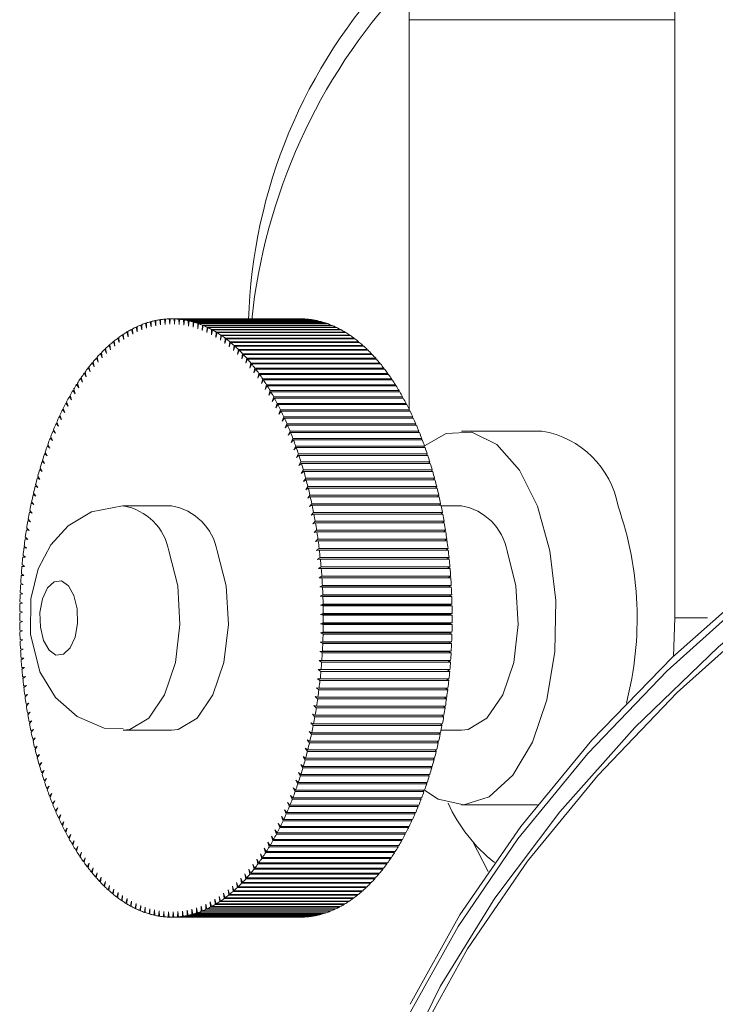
# Model space of a CAD drawing. Header units: millimetres. Extents: x -409 to 780, y -1099 to 54.
# Tile 18 of 35: x 257 to 276, y -991 to -965. Entities that reach past the tile are written whole.
import ezdxf

# ---------------------------------------------------------------- set-up
doc = ezdxf.new("R2010")
doc.units = ezdxf.units.MM

msp = doc.modelspace()

# ---------------------------------------------------------------- linework, layer by layer
at = {"color": 7, "linetype": 'Continuous', "lineweight": 15}
for p, q in [((267.502, -964.681), (274.608, -964.681)), ((267.502, -975.1), (267.502, -964.681)), ((274.608, -980.681), (274.608, -964.681)), ((260.202, -972.901), (260.23, -973.032)), ((260.202, -972.901), (260.225, -972.901)), ((260.23, -973.032), (260.224, -972.89)), ((260.326, -972.846), (260.353, -972.979)), ((260.326, -972.846), (260.349, -972.846)), ((260.353, -972.979), (260.349, -972.837)), ((260.452, -972.799), (260.476, -972.934)), ((260.452, -972.799), (260.475, -972.799)), ((260.476, -972.934), (260.475, -972.792)), ((260.578, -972.76), (260.6, -972.896)), ((260.578, -972.76), (260.601, -972.76)), ((260.6, -972.896), (260.601, -972.754)), ((260.704, -972.729), (260.724, -972.866)), ((260.704, -972.729), (260.727, -972.729)), ((260.724, -972.866), (260.727, -972.724)), ((260.831, -972.705), (260.849, -972.844)), ((260.831, -972.705), (260.854, -972.705)), ((260.849, -972.844), (260.854, -972.702)), ((260.959, -972.69), (260.974, -972.829)), ((260.959, -972.69), (260.982, -972.69)), ((260.974, -972.829), (260.982, -972.688)), ((261.086, -972.682), (261.099, -972.822)), ((261.086, -972.682), (261.109, -972.682)), ((261.099, -972.822), (261.109, -972.682)), ((264.556, -972.682), (261.109, -972.682)), ((261.214, -972.682), (261.225, -972.823)), ((261.214, -972.682), (264.66, -972.682)), ((261.225, -972.823), (261.237, -972.683)), ((264.683, -972.683), (261.237, -972.683)), ((261.341, -972.69), (261.35, -972.832)), ((261.341, -972.69), (264.788, -972.69)), ((261.35, -972.832), (261.364, -972.693)), ((264.811, -972.693), (261.364, -972.693)), ((261.468, -972.706), (261.475, -972.848)), ((261.468, -972.706), (264.915, -972.706)), ((261.475, -972.848), (261.492, -972.71)), ((264.938, -972.71), (261.492, -972.71)), ((261.595, -972.73), (261.6, -972.873)), ((261.595, -972.73), (265.042, -972.73)), ((261.6, -972.873), (261.619, -972.735)), ((265.065, -972.735), (261.619, -972.735)), ((261.722, -972.762), (261.724, -972.904)), ((261.722, -972.762), (265.168, -972.762)), ((261.724, -972.904), (261.745, -972.769)), ((265.191, -972.769), (261.745, -972.769)), ((261.848, -972.801), (261.848, -972.944)), ((261.848, -972.801), (265.294, -972.801)), ((261.848, -972.944), (261.871, -972.81)), ((265.317, -972.81), (261.871, -972.81)), ((261.973, -972.849), (261.971, -972.991)), ((261.971, -972.991), (261.996, -972.858)), ((261.973, -972.849), (265.42, -972.849)), ((265.442, -972.858), (261.996, -972.858)), ((262.098, -972.904), (262.093, -973.046)), ((262.093, -973.046), (262.12, -972.915)), ((262.098, -972.904), (265.544, -972.904)), ((265.567, -972.915), (262.12, -972.915)), ((264.66, -972.682), (264.66, -972.683)), ((264.788, -972.69), (264.788, -972.693)), ((264.915, -972.706), (264.915, -972.71)), ((265.042, -972.73), (265.042, -972.735)), ((265.168, -972.762), (265.168, -972.769)), ((265.294, -972.801), (265.294, -972.81)), ((265.42, -972.849), (265.419, -972.858)), ((265.544, -972.904), (265.544, -972.915)), ((259.714, -973.195), (259.751, -973.318)), ((259.714, -973.195), (259.738, -973.195)), ((259.751, -973.318), (259.736, -973.179)), ((259.834, -973.11), (259.869, -973.236)), ((259.834, -973.11), (259.858, -973.11)), ((259.869, -973.236), (259.856, -973.096)), ((259.956, -973.033), (259.988, -973.16)), ((259.956, -973.033), (259.979, -973.033)), ((259.988, -973.16), (259.978, -973.02)), ((260.078, -972.963), (260.109, -973.092)), ((260.078, -972.963), (260.101, -972.963)), ((260.109, -973.092), (260.101, -972.951)), ((262.221, -972.966), (262.214, -973.108)), ((262.214, -973.108), (262.244, -972.979)), ((262.221, -972.966), (265.668, -972.966)), ((265.69, -972.979), (262.244, -972.979)), ((262.344, -973.037), (262.334, -973.178)), ((262.334, -973.178), (262.366, -973.05)), ((262.344, -973.037), (265.79, -973.037)), ((265.812, -973.05), (262.366, -973.05)), ((262.465, -973.115), (262.453, -973.255)), ((262.453, -973.255), (262.487, -973.13)), ((262.465, -973.115), (265.911, -973.115)), ((265.933, -973.13), (262.487, -973.13)), ((265.668, -972.966), (265.667, -972.979)), ((265.79, -973.037), (265.789, -973.05)), ((265.911, -973.115), (265.91, -973.13)), ((259.479, -973.387), (259.519, -973.506)), ((259.479, -973.387), (259.502, -973.387)), ((259.519, -973.506), (259.5, -973.369)), ((259.596, -973.288), (259.634, -973.408)), ((259.596, -973.288), (259.619, -973.288)), ((259.634, -973.408), (259.617, -973.27)), ((262.585, -973.2), (262.571, -973.34)), ((262.571, -973.34), (262.607, -973.216)), ((262.585, -973.2), (266.031, -973.2)), ((266.053, -973.216), (262.607, -973.216)), ((262.703, -973.293), (262.687, -973.432)), ((262.687, -973.432), (262.725, -973.31)), ((262.703, -973.293), (266.15, -973.293)), ((266.171, -973.31), (262.725, -973.31)), ((262.821, -973.393), (262.802, -973.531)), ((262.802, -973.531), (262.842, -973.412)), ((262.821, -973.393), (266.267, -973.393)), ((266.288, -973.412), (262.842, -973.412)), ((266.031, -973.2), (266.03, -973.216)), ((266.15, -973.293), (266.148, -973.31)), ((266.267, -973.393), (266.264, -973.412)), ((259.183, -973.839), (259.158, -973.706)), ((259.249, -973.608), (259.294, -973.721)), ((259.249, -973.608), (259.274, -973.608)), ((259.294, -973.721), (259.27, -973.587)), ((259.363, -973.494), (259.405, -973.61)), ((259.363, -973.494), (259.387, -973.494)), ((259.405, -973.61), (259.384, -973.474)), ((262.936, -973.5), (262.915, -973.637)), ((262.915, -973.637), (262.957, -973.52)), ((262.936, -973.5), (266.382, -973.5)), ((266.403, -973.52), (262.957, -973.52)), ((263.05, -973.614), (263.027, -973.75)), ((263.027, -973.75), (263.07, -973.636)), ((263.05, -973.614), (266.496, -973.614)), ((266.517, -973.636), (263.07, -973.636)), ((266.382, -973.5), (266.379, -973.52)), ((266.496, -973.614), (266.492, -973.636)), ((258.969, -974.096), (258.939, -973.966)), ((259.028, -973.857), (259.075, -973.964)), ((259.028, -973.857), (259.053, -973.857)), ((259.075, -973.964), (259.048, -973.833)), ((259.138, -973.729), (259.183, -973.839)), ((259.138, -973.729), (259.162, -973.729)), ((263.161, -973.735), (263.137, -973.869)), ((263.137, -973.869), (263.181, -973.758)), ((263.161, -973.735), (266.608, -973.735)), ((266.628, -973.758), (263.181, -973.758)), ((263.271, -973.863), (263.244, -973.996)), ((263.244, -973.996), (263.291, -973.888)), ((263.271, -973.863), (266.717, -973.863)), ((266.737, -973.888), (263.291, -973.888)), ((266.608, -973.735), (266.603, -973.758)), ((266.717, -973.863), (266.713, -973.888)), ((258.814, -974.132), (258.865, -974.233)), ((258.814, -974.132), (258.84, -974.132)), ((258.865, -974.233), (258.833, -974.106)), ((258.92, -973.991), (258.969, -974.096)), ((258.92, -973.991), (258.945, -973.991)), ((263.379, -973.998), (263.35, -974.129)), ((263.35, -974.129), (263.398, -974.024)), ((263.379, -973.998), (266.825, -973.998)), ((266.845, -974.024), (263.398, -974.024)), ((263.484, -974.14), (263.453, -974.269)), ((263.453, -974.269), (263.503, -974.166)), ((263.484, -974.14), (266.931, -974.14)), ((266.95, -974.166), (263.503, -974.166)), ((266.825, -973.998), (266.819, -974.024)), ((266.931, -974.14), (266.924, -974.166)), ((258.61, -974.434), (258.664, -974.528)), ((258.61, -974.434), (258.637, -974.434)), ((258.664, -974.528), (258.629, -974.405)), ((258.711, -974.28), (258.764, -974.378)), ((258.711, -974.28), (258.737, -974.28)), ((258.764, -974.378), (258.73, -974.252)), ((263.587, -974.288), (263.554, -974.414)), ((263.554, -974.414), (263.606, -974.315)), ((263.587, -974.288), (267.034, -974.288)), ((267.052, -974.315), (263.606, -974.315)), ((263.688, -974.442), (263.653, -974.567)), ((263.653, -974.567), (263.706, -974.471)), ((263.688, -974.442), (267.134, -974.442)), ((267.153, -974.471), (263.706, -974.471)), ((267.034, -974.288), (267.026, -974.315)), ((267.134, -974.442), (267.126, -974.471)), ((258.416, -974.76), (258.473, -974.848)), ((258.416, -974.76), (258.444, -974.76)), ((258.473, -974.848), (258.433, -974.729)), ((258.512, -974.594), (258.568, -974.685)), ((258.512, -974.594), (258.539, -974.594)), ((258.568, -974.685), (258.53, -974.564)), ((263.786, -974.602), (263.749, -974.725)), ((263.749, -974.725), (263.804, -974.632)), ((263.786, -974.602), (267.233, -974.602)), ((267.25, -974.632), (263.804, -974.632)), ((263.882, -974.768), (263.843, -974.889)), ((263.882, -974.768), (267.328, -974.768)), ((267.233, -974.602), (267.224, -974.632)), ((267.328, -974.768), (267.318, -974.8)), ((258.323, -974.932), (258.382, -975.016)), ((258.323, -974.932), (258.351, -974.932)), ((258.382, -975.016), (258.34, -974.9)), ((263.843, -974.889), (263.899, -974.8)), ((267.345, -974.8), (263.899, -974.8)), ((263.975, -974.941), (263.934, -975.058)), ((263.934, -975.058), (263.991, -974.973)), ((263.975, -974.941), (267.421, -974.941)), ((267.438, -974.973), (263.991, -974.973)), ((267.421, -974.941), (267.41, -974.973)), ((258.145, -975.292), (258.206, -975.369)), ((258.145, -975.292), (258.175, -975.292)), ((258.206, -975.369), (258.161, -975.259)), ((258.233, -975.109), (258.293, -975.19)), ((258.233, -975.109), (258.262, -975.109)), ((258.293, -975.19), (258.249, -975.076)), ((264.065, -975.119), (264.022, -975.234)), ((264.022, -975.234), (264.081, -975.152)), ((264.065, -975.119), (267.511, -975.119)), ((267.527, -975.152), (264.081, -975.152)), ((264.152, -975.302), (264.108, -975.414)), ((264.152, -975.302), (267.599, -975.302)), ((267.511, -975.119), (267.499, -975.152)), ((267.502, -975.152), (267.502, -975.143)), ((267.599, -975.302), (267.585, -975.336)), ((258.061, -975.481), (258.123, -975.554)), ((258.061, -975.481), (258.091, -975.481)), ((258.123, -975.554), (258.076, -975.446)), ((264.108, -975.414), (264.168, -975.336)), ((267.614, -975.336), (264.168, -975.336)), ((264.236, -975.491), (264.19, -975.6)), ((264.19, -975.6), (264.251, -975.526)), ((264.236, -975.491), (267.683, -975.491)), ((267.698, -975.526), (264.251, -975.526)), ((267.683, -975.491), (267.668, -975.526)), ((257.98, -975.674), (258.043, -975.743)), ((257.98, -975.674), (258.011, -975.674)), ((258.043, -975.743), (257.994, -975.639)), ((264.318, -975.684), (264.27, -975.791)), ((264.27, -975.791), (264.332, -975.72)), ((264.318, -975.684), (267.764, -975.684)), ((267.779, -975.72), (264.332, -975.72)), ((267.764, -975.684), (267.748, -975.72)), ((271.055, -975.681), (268.901, -975.681)), ((257.826, -976.076), (257.892, -976.137)), ((257.826, -976.076), (257.859, -976.076)), ((257.892, -976.137), (257.84, -976.039)), ((257.901, -975.873), (257.966, -975.938)), ((257.901, -975.873), (257.934, -975.873)), ((257.966, -975.938), (257.915, -975.836)), ((264.396, -975.883), (264.346, -975.987)), ((264.346, -975.987), (264.41, -975.92)), ((264.396, -975.883), (267.842, -975.883)), ((267.856, -975.92), (264.41, -975.92)), ((264.471, -976.086), (264.419, -976.187)), ((264.471, -976.086), (267.917, -976.086)), ((267.842, -975.883), (267.824, -975.92)), ((267.917, -976.086), (267.898, -976.124)), ((257.754, -976.284), (257.821, -976.341)), ((257.754, -976.284), (257.789, -976.284)), ((257.821, -976.341), (257.767, -976.245)), ((264.419, -976.187), (264.484, -976.124)), ((267.93, -976.124), (264.484, -976.124)), ((264.542, -976.294), (264.489, -976.392)), ((264.489, -976.392), (264.555, -976.333)), ((264.542, -976.294), (267.989, -976.294)), ((268.001, -976.333), (264.555, -976.333)), ((267.989, -976.294), (267.968, -976.333)), ((257.686, -976.496), (257.753, -976.549)), ((257.686, -976.496), (257.722, -976.496)), ((257.753, -976.549), (257.698, -976.457)), ((264.61, -976.507), (264.556, -976.601)), ((264.556, -976.601), (264.623, -976.546)), ((264.61, -976.507), (268.057, -976.507)), ((268.069, -976.546), (264.623, -976.546)), ((268.057, -976.507), (268.034, -976.546)), ((257.621, -976.712), (257.689, -976.761)), ((257.621, -976.712), (257.658, -976.712)), ((257.689, -976.761), (257.633, -976.672)), ((264.675, -976.723), (264.619, -976.814)), ((264.619, -976.814), (264.687, -976.763)), ((264.675, -976.723), (268.122, -976.723)), ((268.133, -976.763), (264.687, -976.763)), ((268.122, -976.723), (268.097, -976.763)), ((257.571, -977.196), (257.512, -977.115)), ((257.559, -976.932), (257.628, -976.977)), ((257.559, -976.932), (257.598, -976.932)), ((257.628, -976.977), (257.57, -976.892)), ((264.737, -976.943), (264.679, -977.03)), ((264.679, -977.03), (264.748, -976.984)), ((264.737, -976.943), (268.183, -976.943)), ((268.194, -976.984), (264.748, -976.984)), ((268.183, -976.943), (268.156, -976.984)), ((257.447, -977.383), (257.517, -977.419)), ((257.447, -977.383), (257.489, -977.383)), ((257.517, -977.419), (257.457, -977.342)), ((257.501, -977.156), (257.571, -977.196)), ((257.501, -977.156), (257.542, -977.156)), ((264.795, -977.167), (264.736, -977.251)), ((264.736, -977.251), (264.805, -977.209)), ((264.849, -977.395), (264.789, -977.475)), ((264.795, -977.167), (268.241, -977.167)), ((268.251, -977.209), (264.805, -977.209)), ((264.849, -977.395), (268.295, -977.395)), ((268.241, -977.167), (268.212, -977.209)), ((268.295, -977.395), (268.264, -977.437)), ((257.396, -977.614), (257.467, -977.645)), ((257.396, -977.614), (257.441, -977.614)), ((257.467, -977.645), (257.405, -977.572)), ((264.789, -977.475), (264.858, -977.437)), ((264.899, -977.626), (264.838, -977.702)), ((264.838, -977.702), (264.908, -977.668)), ((268.305, -977.437), (264.858, -977.437)), ((264.899, -977.626), (268.346, -977.626)), ((268.355, -977.668), (264.908, -977.668)), ((268.346, -977.626), (268.312, -977.668)), ((257.349, -977.847), (257.42, -977.875)), ((257.349, -977.847), (257.396, -977.847)), ((257.42, -977.875), (257.358, -977.805)), ((261.147, -977.681), (259.854, -977.681)), ((264.946, -977.859), (264.884, -977.932)), ((264.884, -977.932), (264.954, -977.902)), ((264.946, -977.859), (268.393, -977.859)), ((268.401, -977.902), (264.954, -977.902)), ((268.393, -977.859), (268.355, -977.902)), ((268.901, -977.681), (268.357, -977.681)), ((257.306, -978.084), (257.377, -978.107)), ((257.306, -978.084), (257.355, -978.084)), ((257.377, -978.107), (257.314, -978.04)), ((264.989, -978.096), (264.926, -978.164)), ((264.926, -978.164), (264.997, -978.139)), ((264.989, -978.096), (268.436, -978.096)), ((268.443, -978.139), (264.997, -978.139)), ((268.436, -978.096), (268.395, -978.139)), ((257.266, -978.323), (257.338, -978.341)), ((257.266, -978.323), (257.319, -978.323)), ((257.338, -978.341), (257.273, -978.279)), ((265.029, -978.335), (264.964, -978.399)), ((264.964, -978.399), (265.035, -978.379)), ((265.029, -978.335), (268.475, -978.335)), ((268.482, -978.379), (265.035, -978.379)), ((268.475, -978.335), (268.431, -978.379)), ((257.231, -978.564), (257.303, -978.578)), ((257.231, -978.564), (257.287, -978.564)), ((257.303, -978.578), (257.237, -978.52)), ((265.064, -978.576), (264.999, -978.637)), ((264.999, -978.637), (265.07, -978.621)), ((265.064, -978.576), (268.511, -978.576)), ((268.517, -978.621), (265.07, -978.621)), ((268.511, -978.576), (268.462, -978.621)), ((257.199, -978.807), (257.271, -978.817)), ((257.199, -978.807), (257.26, -978.807)), ((257.271, -978.817), (257.204, -978.763)), ((265.096, -978.82), (265.029, -978.876)), ((265.029, -978.876), (265.101, -978.865)), ((265.096, -978.82), (268.542, -978.82)), ((268.548, -978.865), (265.101, -978.865)), ((268.542, -978.82), (268.489, -978.865)), ((257.171, -979.053), (257.243, -979.058)), ((257.171, -979.053), (257.237, -979.053)), ((257.243, -979.058), (257.176, -979.008)), ((265.123, -979.065), (265.056, -979.117)), ((265.056, -979.117), (265.128, -979.11)), ((265.123, -979.065), (268.57, -979.065)), ((268.575, -979.11), (265.128, -979.11)), ((268.57, -979.065), (268.512, -979.11)), ((257.199, -979.544), (257.13, -979.502)), ((257.147, -979.3), (257.219, -979.3)), ((257.147, -979.3), (257.219, -979.3)), ((257.219, -979.3), (257.151, -979.254)), ((265.147, -979.312), (265.079, -979.36)), ((265.079, -979.36), (265.151, -979.357)), ((265.147, -979.312), (268.594, -979.312)), ((268.598, -979.357), (265.151, -979.357)), ((268.594, -979.312), (268.529, -979.357)), ((257.183, -979.789), (257.114, -979.751)), ((257.127, -979.548), (257.199, -979.544)), ((265.167, -979.56), (265.098, -979.604)), ((265.098, -979.604), (265.17, -979.606)), ((268.545, -979.604), (265.098, -979.604)), ((265.167, -979.56), (268.614, -979.56)), ((268.617, -979.606), (265.17, -979.606)), ((268.614, -979.56), (268.545, -979.604)), ((268.545, -979.604), (268.617, -979.606)), ((257.099, -980.047), (257.171, -980.034)), ((257.171, -980.034), (257.101, -980.001)), ((257.111, -979.797), (257.183, -979.789)), ((265.183, -979.81), (265.113, -979.849)), ((265.113, -979.849), (265.185, -979.855)), ((268.56, -979.849), (265.113, -979.849)), ((265.183, -979.81), (268.629, -979.81)), ((268.632, -979.855), (265.185, -979.855)), ((268.629, -979.81), (268.56, -979.849)), ((268.56, -979.849), (268.632, -979.855)), ((257.091, -980.298), (257.162, -980.281)), ((257.162, -980.281), (257.092, -980.252)), ((265.195, -980.06), (265.125, -980.095)), ((265.125, -980.095), (265.197, -980.106)), ((268.571, -980.095), (265.125, -980.095)), ((265.195, -980.06), (268.641, -980.06)), ((268.643, -980.106), (265.197, -980.106)), ((268.641, -980.06), (268.571, -980.095)), ((268.571, -980.095), (268.643, -980.106)), ((257.158, -980.527), (257.087, -980.503)), ((257.087, -980.549), (257.158, -980.527)), ((265.203, -980.311), (265.132, -980.341)), ((265.132, -980.341), (265.204, -980.357)), ((268.579, -980.341), (265.132, -980.341)), ((265.207, -980.562), (265.136, -980.588)), ((265.203, -980.311), (268.649, -980.311)), ((268.65, -980.357), (265.204, -980.357)), ((265.207, -980.562), (268.653, -980.562)), ((268.649, -980.311), (268.579, -980.341)), ((268.579, -980.341), (268.65, -980.357)), ((268.653, -980.562), (268.582, -980.588)), ((257.158, -980.774), (257.086, -980.755)), ((257.086, -980.801), (257.158, -980.774)), ((265.207, -980.813), (265.135, -980.835)), ((265.136, -980.588), (265.207, -980.608)), ((268.582, -980.588), (265.136, -980.588)), ((268.653, -980.608), (265.207, -980.608)), ((265.207, -980.813), (268.653, -980.813)), ((268.582, -980.588), (268.653, -980.608)), ((268.653, -980.813), (268.582, -980.835)), ((274.57, -981.707), (274.608, -980.681)), ((257.161, -981.021), (257.089, -981.006)), ((257.09, -981.052), (257.161, -981.021)), ((265.202, -981.064), (265.131, -981.082)), ((265.131, -981.082), (265.201, -981.11)), ((268.577, -981.082), (265.131, -981.082)), ((265.135, -980.835), (265.206, -980.859)), ((268.582, -980.835), (265.135, -980.835)), ((265.202, -981.064), (268.649, -981.064)), ((268.653, -980.859), (265.206, -980.859)), ((268.649, -981.064), (268.577, -981.082)), ((268.577, -981.082), (268.648, -981.11)), ((268.582, -980.835), (268.653, -980.859)), ((257.168, -981.268), (257.097, -981.257)), ((257.098, -981.303), (257.168, -981.268)), ((265.194, -981.315), (265.122, -981.328)), ((265.122, -981.328), (265.192, -981.361)), ((268.569, -981.328), (265.122, -981.328)), ((265.194, -981.315), (268.641, -981.315)), ((268.648, -981.11), (265.201, -981.11)), ((268.641, -981.315), (268.569, -981.328)), ((268.569, -981.328), (268.639, -981.361)), ((257.18, -981.513), (257.108, -981.507)), ((257.11, -981.553), (257.18, -981.513)), ((265.182, -981.565), (265.11, -981.574)), ((265.11, -981.574), (265.18, -981.611)), ((268.556, -981.574), (265.11, -981.574)), ((268.626, -981.611), (265.18, -981.611)), ((265.182, -981.565), (268.629, -981.565)), ((268.639, -981.361), (265.192, -981.361)), ((268.629, -981.565), (268.556, -981.574)), ((268.556, -981.574), (268.626, -981.611)), ((257.195, -981.759), (257.123, -981.757)), ((257.126, -981.802), (257.195, -981.759)), ((265.166, -981.815), (265.094, -981.819)), ((265.094, -981.819), (265.163, -981.86)), ((268.54, -981.819), (265.094, -981.819)), ((268.609, -981.86), (265.163, -981.86)), ((265.166, -981.815), (268.613, -981.815)), ((268.613, -981.815), (268.54, -981.819)), ((268.54, -981.819), (268.609, -981.86)), ((257.214, -982.003), (257.142, -982.005)), ((257.21, -982.005), (257.142, -982.005)), ((257.146, -982.05), (257.214, -982.003)), ((265.146, -982.063), (265.074, -982.063)), ((265.074, -982.063), (265.142, -982.108)), ((268.588, -982.108), (265.142, -982.108)), ((265.146, -982.063), (268.593, -982.063)), ((268.521, -982.063), (268.588, -982.108)), ((257.237, -982.245), (257.165, -982.252)), ((257.228, -982.252), (257.165, -982.252)), ((257.17, -982.297), (257.237, -982.245)), ((265.122, -982.31), (265.05, -982.305)), ((265.05, -982.305), (265.117, -982.355)), ((268.564, -982.355), (265.117, -982.355)), ((265.122, -982.31), (268.569, -982.31)), ((268.503, -982.31), (268.564, -982.355)), ((257.264, -982.486), (257.192, -982.498)), ((257.25, -982.498), (257.192, -982.498)), ((257.197, -982.543), (257.264, -982.486)), ((265.094, -982.555), (265.022, -982.546)), ((265.022, -982.546), (265.089, -982.6)), ((268.535, -982.6), (265.089, -982.6)), ((265.094, -982.555), (268.541, -982.555)), ((268.48, -982.555), (268.535, -982.6)), ((257.295, -982.726), (257.223, -982.742)), ((257.277, -982.742), (257.223, -982.742)), ((257.229, -982.786), (257.295, -982.726)), ((265.062, -982.798), (264.99, -982.785)), ((264.99, -982.785), (265.056, -982.843)), ((268.503, -982.843), (265.056, -982.843)), ((265.062, -982.798), (268.509, -982.798)), ((268.453, -982.798), (268.503, -982.843)), ((257.329, -982.963), (257.258, -982.984)), ((257.309, -982.984), (257.258, -982.984)), ((257.265, -983.027), (257.329, -982.963)), ((257.367, -983.198), (257.296, -983.223)), ((257.304, -983.267), (257.367, -983.198)), ((265.027, -983.04), (264.955, -983.021)), ((264.955, -983.021), (265.02, -983.084)), ((268.466, -983.084), (265.02, -983.084)), ((265.027, -983.04), (268.473, -983.04)), ((268.42, -983.04), (268.466, -983.084)), ((257.344, -983.223), (257.296, -983.223)), ((257.409, -983.431), (257.339, -983.46)), ((257.384, -983.46), (257.339, -983.46)), ((257.347, -983.503), (257.409, -983.431)), ((264.987, -983.279), (264.916, -983.256)), ((264.916, -983.256), (264.98, -983.322)), ((268.426, -983.322), (264.98, -983.322)), ((264.987, -983.279), (268.434, -983.279)), ((268.384, -983.279), (268.426, -983.322)), ((257.455, -983.661), (257.385, -983.694)), ((257.428, -983.694), (257.385, -983.694)), ((257.394, -983.737), (257.455, -983.661)), ((259.854, -983.681), (261.147, -983.681)), ((264.897, -983.749), (264.826, -983.717)), ((264.826, -983.717), (264.888, -983.791)), ((264.944, -983.515), (264.873, -983.488)), ((264.873, -983.488), (264.936, -983.558)), ((268.382, -983.558), (264.936, -983.558)), ((264.944, -983.515), (268.39, -983.515)), ((268.344, -983.515), (268.382, -983.558)), ((268.357, -983.681), (268.901, -983.681)), ((257.504, -983.888), (257.435, -983.926)), ((257.476, -983.926), (257.435, -983.926)), ((257.444, -983.968), (257.504, -983.888)), ((264.846, -983.979), (264.776, -983.943)), ((264.776, -983.943), (264.836, -984.021)), ((264.846, -983.979), (268.293, -983.979)), ((268.334, -983.791), (264.888, -983.791)), ((264.897, -983.749), (268.343, -983.749)), ((268.25, -983.979), (268.283, -984.021)), ((268.299, -983.749), (268.334, -983.791)), ((257.557, -984.112), (257.488, -984.154)), ((257.528, -984.154), (257.488, -984.154)), ((257.499, -984.195), (257.557, -984.112)), ((264.792, -984.206), (264.722, -984.166)), ((264.722, -984.166), (264.781, -984.248)), ((268.228, -984.248), (264.781, -984.248)), ((264.792, -984.206), (268.238, -984.206)), ((268.283, -984.021), (264.836, -984.021)), ((268.198, -984.206), (268.228, -984.248)), ((257.614, -984.332), (257.546, -984.378)), ((257.583, -984.378), (257.546, -984.378)), ((257.556, -984.419), (257.614, -984.332)), ((264.734, -984.43), (264.665, -984.386)), ((264.665, -984.386), (264.723, -984.471)), ((268.169, -984.471), (264.723, -984.471)), ((264.734, -984.43), (268.18, -984.43)), ((268.142, -984.43), (268.169, -984.471)), ((257.674, -984.549), (257.606, -984.599)), ((257.643, -984.599), (257.606, -984.599)), ((257.618, -984.639), (257.674, -984.549)), ((257.737, -984.762), (257.671, -984.817)), ((257.683, -984.856), (257.737, -984.762)), ((264.672, -984.65), (264.604, -984.602)), ((264.604, -984.602), (264.66, -984.69)), ((268.107, -984.69), (264.66, -984.69)), ((264.672, -984.65), (268.119, -984.65)), ((268.082, -984.65), (268.107, -984.69)), ((257.705, -984.817), (257.671, -984.817)), ((257.804, -984.971), (257.738, -985.03)), ((257.772, -985.03), (257.738, -985.03)), ((257.751, -985.068), (257.804, -984.971)), ((264.539, -985.079), (264.472, -985.022)), ((264.472, -985.022), (264.526, -985.117)), ((264.607, -984.867), (264.54, -984.814)), ((264.54, -984.814), (264.595, -984.906)), ((268.041, -984.906), (264.595, -984.906)), ((264.607, -984.867), (268.054, -984.867)), ((268.018, -984.867), (268.041, -984.906)), ((257.874, -985.176), (257.809, -985.238)), ((257.842, -985.238), (257.809, -985.238)), ((257.823, -985.276), (257.874, -985.176)), ((264.467, -985.287), (264.402, -985.225)), ((264.402, -985.225), (264.453, -985.324)), ((264.467, -985.287), (267.913, -985.287)), ((267.972, -985.117), (264.526, -985.117)), ((264.539, -985.079), (267.985, -985.079)), ((267.88, -985.287), (267.9, -985.324)), ((267.951, -985.079), (267.972, -985.117)), ((257.947, -985.376), (257.884, -985.443)), ((257.915, -985.443), (257.884, -985.443)), ((257.897, -985.479), (257.947, -985.376)), ((258.024, -985.572), (257.961, -985.642)), ((257.976, -985.678), (258.024, -985.572)), ((264.392, -985.49), (264.327, -985.425)), ((264.327, -985.425), (264.378, -985.526)), ((267.824, -985.526), (264.378, -985.526)), ((264.392, -985.49), (267.838, -985.49)), ((267.9, -985.324), (264.453, -985.324)), ((267.806, -985.49), (267.824, -985.526)), ((257.992, -985.642), (257.961, -985.642)), ((258.103, -985.762), (258.042, -985.837)), ((258.072, -985.837), (258.042, -985.837)), ((258.057, -985.872), (258.103, -985.762)), ((264.232, -985.882), (264.17, -985.809)), ((264.17, -985.809), (264.217, -985.916)), ((264.314, -985.688), (264.25, -985.619)), ((264.25, -985.619), (264.299, -985.724)), ((267.745, -985.724), (264.299, -985.724)), ((264.314, -985.688), (267.76, -985.688)), ((267.729, -985.688), (267.745, -985.724)), ((268.901, -985.681), (270.933, -985.681)), ((258.186, -985.948), (258.125, -986.027)), ((258.155, -986.027), (258.125, -986.027)), ((258.141, -986.061), (258.186, -985.948)), ((264.148, -986.07), (264.087, -985.993)), ((264.087, -985.993), (264.132, -986.104)), ((264.148, -986.07), (267.594, -986.07)), ((267.663, -985.916), (264.217, -985.916)), ((264.232, -985.882), (267.679, -985.882)), ((267.565, -986.07), (267.578, -986.104)), ((267.648, -985.882), (267.663, -985.916)), ((258.271, -986.129), (258.212, -986.211)), ((258.241, -986.211), (258.212, -986.211)), ((258.228, -986.244), (258.271, -986.129)), ((258.359, -986.304), (258.302, -986.39)), ((258.318, -986.422), (258.359, -986.304)), ((263.97, -986.431), (263.912, -986.347)), ((263.912, -986.347), (263.953, -986.463)), ((264.06, -986.253), (264.001, -986.173)), ((264.001, -986.173), (264.044, -986.286)), ((267.49, -986.286), (264.044, -986.286)), ((264.06, -986.253), (267.507, -986.253)), ((267.578, -986.104), (264.132, -986.104)), ((267.478, -986.253), (267.49, -986.286)), ((258.33, -986.39), (258.302, -986.39)), ((258.45, -986.474), (258.394, -986.563)), ((258.421, -986.563), (258.394, -986.563)), ((258.411, -986.594), (258.45, -986.474)), ((263.877, -986.603), (263.82, -986.515)), ((263.82, -986.515), (263.86, -986.633)), ((263.877, -986.603), (267.323, -986.603)), ((267.4, -986.463), (263.953, -986.463)), ((263.97, -986.431), (267.416, -986.431)), ((267.296, -986.603), (267.306, -986.633)), ((267.388, -986.431), (267.4, -986.463)), ((258.544, -986.638), (258.489, -986.73)), ((258.516, -986.73), (258.489, -986.73)), ((258.507, -986.76), (258.544, -986.638)), ((258.64, -986.796), (258.587, -986.892)), ((258.605, -986.921), (258.64, -986.796)), ((263.683, -986.929), (263.629, -986.834)), ((263.629, -986.834), (263.665, -986.957)), ((263.781, -986.769), (263.726, -986.677)), ((263.726, -986.677), (263.763, -986.798)), ((267.21, -986.798), (263.763, -986.798)), ((263.781, -986.769), (267.228, -986.769)), ((267.306, -986.633), (263.86, -986.633)), ((267.201, -986.769), (267.21, -986.798)), ((269.185, -986.633), (269.619, -987.462)), ((258.613, -986.892), (258.587, -986.892)), ((258.739, -986.948), (258.687, -987.047)), ((258.713, -987.047), (258.687, -987.047)), ((258.706, -987.075), (258.739, -986.948)), ((258.84, -987.094), (258.79, -987.196)), ((258.809, -987.223), (258.84, -987.094)), ((263.479, -987.23), (263.428, -987.129)), ((263.428, -987.129), (263.46, -987.256)), ((263.582, -987.083), (263.529, -986.985)), ((263.529, -986.985), (263.563, -987.11)), ((267.01, -987.11), (263.563, -987.11)), ((263.582, -987.083), (267.028, -987.083)), ((267.111, -986.957), (263.665, -986.957)), ((263.683, -986.929), (267.129, -986.929)), ((267.002, -987.083), (267.01, -987.11)), ((267.103, -986.929), (267.111, -986.957)), ((258.815, -987.196), (258.79, -987.196)), ((258.943, -987.234), (258.895, -987.339)), ((258.92, -987.339), (258.895, -987.339)), ((258.915, -987.364), (258.943, -987.234)), ((259.049, -987.367), (259.002, -987.475)), ((259.022, -987.499), (259.049, -987.367)), ((263.265, -987.506), (263.218, -987.398)), ((263.218, -987.398), (263.246, -987.53)), ((263.373, -987.371), (263.324, -987.267)), ((263.324, -987.267), (263.354, -987.396)), ((266.8, -987.396), (263.354, -987.396)), ((263.373, -987.371), (266.82, -987.371)), ((266.906, -987.256), (263.46, -987.256)), ((263.479, -987.23), (266.925, -987.23)), ((266.794, -987.371), (266.8, -987.396)), ((266.9, -987.23), (266.906, -987.256)), ((259.027, -987.475), (259.002, -987.475)), ((259.157, -987.493), (259.112, -987.604)), ((259.136, -987.604), (259.112, -987.604)), ((259.132, -987.627), (259.157, -987.493)), ((259.266, -987.613), (259.223, -987.727)), ((259.244, -987.748), (259.266, -987.613)), ((263.044, -987.754), (263, -987.641)), ((263, -987.641), (263.023, -987.776)), ((263.156, -987.633), (263.11, -987.523)), ((263.11, -987.523), (263.135, -987.656)), ((266.582, -987.656), (263.135, -987.656)), ((263.156, -987.633), (266.602, -987.633)), ((266.692, -987.53), (263.246, -987.53)), ((263.265, -987.506), (266.712, -987.506)), ((266.577, -987.633), (266.582, -987.656)), ((266.687, -987.506), (266.692, -987.53)), ((259.247, -987.727), (259.223, -987.727)), ((259.378, -987.726), (259.336, -987.842)), ((259.36, -987.842), (259.336, -987.842)), ((259.357, -987.863), (259.378, -987.726)), ((259.491, -987.832), (259.451, -987.951)), ((259.473, -987.97), (259.491, -987.832)), ((259.606, -987.931), (259.568, -988.052)), ((259.59, -988.07), (259.606, -987.931)), ((262.815, -987.975), (262.774, -987.857)), ((262.774, -987.857), (262.793, -987.994)), ((262.93, -987.868), (262.888, -987.753)), ((262.888, -987.753), (262.909, -987.888)), ((266.356, -987.888), (262.909, -987.888)), ((262.93, -987.868), (266.377, -987.868)), ((266.47, -987.776), (263.023, -987.776)), ((263.044, -987.754), (266.49, -987.754)), ((266.352, -987.868), (266.356, -987.888)), ((266.466, -987.754), (266.47, -987.776)), ((259.475, -987.951), (259.451, -987.951)), ((259.592, -988.052), (259.568, -988.052)), ((259.722, -988.023), (259.686, -988.146)), ((259.71, -988.146), (259.686, -988.146)), ((259.708, -988.163), (259.722, -988.023)), ((259.84, -988.107), (259.806, -988.233)), ((259.828, -988.248), (259.84, -988.107)), ((259.959, -988.184), (259.927, -988.312)), ((259.95, -988.326), (259.959, -988.184)), ((262.337, -988.329), (262.305, -988.202)), ((262.305, -988.202), (262.315, -988.343)), ((262.459, -988.252), (262.424, -988.127)), ((262.424, -988.127), (262.437, -988.267)), ((262.579, -988.167), (262.542, -988.044)), ((262.542, -988.044), (262.557, -988.183)), ((266.003, -988.183), (262.557, -988.183)), ((262.579, -988.167), (266.025, -988.167)), ((262.697, -988.075), (262.659, -987.954)), ((262.659, -987.954), (262.676, -988.092)), ((266.122, -988.092), (262.676, -988.092)), ((262.697, -988.075), (266.144, -988.075)), ((266.24, -987.994), (262.793, -987.994)), ((262.815, -987.975), (266.261, -987.975)), ((266.002, -988.167), (266.003, -988.183)), ((266.12, -988.075), (266.122, -988.092)), ((266.237, -987.975), (266.24, -987.994)), ((259.829, -988.233), (259.806, -988.233)), ((259.95, -988.312), (259.927, -988.312)), ((260.079, -988.254), (260.05, -988.384)), ((260.073, -988.384), (260.05, -988.384)), ((260.072, -988.396), (260.079, -988.254)), ((260.2, -988.316), (260.173, -988.448)), ((260.196, -988.448), (260.173, -988.448)), ((260.196, -988.459), (260.2, -988.316)), ((260.322, -988.371), (260.297, -988.504)), ((260.32, -988.514), (260.322, -988.371)), ((260.445, -988.418), (260.422, -988.553)), ((260.445, -988.561), (260.445, -988.418)), ((260.569, -988.458), (260.548, -988.594)), ((260.571, -988.601), (260.569, -988.458)), ((261.693, -988.467), (261.692, -988.609)), ((261.716, -988.602), (261.693, -988.467)), ((261.842, -988.563), (261.817, -988.429)), ((261.817, -988.429), (261.819, -988.571)), ((261.967, -988.516), (261.94, -988.384)), ((261.94, -988.384), (261.944, -988.525)), ((262.091, -988.462), (262.063, -988.331)), ((262.063, -988.331), (262.069, -988.472)), ((262.091, -988.462), (265.538, -988.462)), ((262.215, -988.399), (262.184, -988.27)), ((262.184, -988.27), (262.192, -988.411)), ((265.639, -988.411), (262.192, -988.411)), ((262.215, -988.399), (265.661, -988.399)), ((265.762, -988.343), (262.315, -988.343)), ((262.337, -988.329), (265.784, -988.329)), ((265.883, -988.267), (262.437, -988.267)), ((262.459, -988.252), (265.905, -988.252)), ((265.515, -988.462), (265.515, -988.472)), ((265.638, -988.399), (265.639, -988.411)), ((265.761, -988.329), (265.762, -988.343)), ((265.882, -988.252), (265.883, -988.267)), ((260.32, -988.504), (260.297, -988.504)), ((260.445, -988.553), (260.422, -988.553)), ((260.571, -988.594), (260.548, -988.594)), ((260.693, -988.49), (260.675, -988.627)), ((260.698, -988.627), (260.675, -988.627)), ((260.698, -988.632), (260.693, -988.49)), ((260.818, -988.514), (260.802, -988.652)), ((260.825, -988.652), (260.802, -988.652)), ((260.825, -988.656), (260.818, -988.514)), ((260.943, -988.531), (260.929, -988.67)), ((260.952, -988.67), (260.929, -988.67)), ((260.952, -988.672), (260.943, -988.531)), ((261.068, -988.539), (261.056, -988.679)), ((261.079, -988.679), (261.056, -988.679)), ((261.08, -988.68), (261.068, -988.539)), ((261.194, -988.54), (261.184, -988.681)), ((264.63, -988.681), (261.184, -988.681)), ((261.207, -988.68), (261.194, -988.54)), ((261.207, -988.68), (264.654, -988.68)), ((261.319, -988.533), (261.311, -988.675)), ((264.758, -988.675), (261.311, -988.675)), ((261.335, -988.673), (261.319, -988.533)), ((261.335, -988.673), (264.781, -988.673)), ((261.444, -988.519), (261.439, -988.661)), ((264.885, -988.661), (261.439, -988.661)), ((261.462, -988.657), (261.444, -988.519)), ((261.462, -988.657), (264.908, -988.657)), ((261.569, -988.497), (261.566, -988.638)), ((265.012, -988.638), (261.566, -988.638)), ((261.589, -988.634), (261.569, -988.497)), ((261.589, -988.634), (265.035, -988.634)), ((265.139, -988.609), (261.692, -988.609)), ((261.716, -988.602), (265.162, -988.602)), ((265.265, -988.571), (261.819, -988.571)), ((261.842, -988.563), (265.288, -988.563)), ((265.39, -988.525), (261.944, -988.525)), ((261.967, -988.516), (265.413, -988.516)), ((265.515, -988.472), (262.069, -988.472)), ((264.63, -988.68), (264.63, -988.681)), ((264.758, -988.673), (264.758, -988.675)), ((264.885, -988.657), (264.885, -988.661)), ((265.012, -988.634), (265.012, -988.638)), ((265.139, -988.602), (265.139, -988.609)), ((265.265, -988.563), (265.265, -988.571)), ((265.39, -988.516), (265.39, -988.525))]:
    msp.add_line(p, q, dxfattribs=at)
at = {"color": 8, "linetype": 'Continuous', "lineweight": 15}
msp.add_line((274.608, -980.681), (275.485, -980.681), dxfattribs=at)
at = {"color": 7, "linetype": 'Continuous', "lineweight": 15, "flags": 128}
for points in [[(267.529, -991.012), (268.86, -988.622), (270.487, -986.259), (272.39, -983.953), (274.547, -981.729), (276.933, -979.613), (279.519, -977.632), (282.276, -975.807), (285.171, -974.161), (288.17, -972.712), (291.239, -971.478), (294.34, -970.473), (297.438, -969.708), (300.496, -969.194), (303.479, -968.935), (306.351, -968.935), (309.08, -969.194), (311.632, -969.708), (313.978, -970.473), (315.491, -971.156)], [(317.157, -972.09), (315.733, -971.276), (313.567, -970.355), (311.181, -969.671), (308.603, -969.232), (305.862, -969.042), (302.989, -969.106), (300.016, -969.42), (296.978, -969.982), (293.908, -970.786), (290.841, -971.823), (287.813, -973.08), (284.857, -974.543), (282.007, -976.196), (279.295, -978.02), (276.752, -979.995), (274.407, -982.098), (272.286, -984.305), (270.413, -986.591), (268.81, -988.93), (267.495, -991.297)], [(265.711, -998.01), (265.776, -997.576), (266.315, -995.26), (267.171, -992.904), (268.337, -990.534), (269.798, -988.178), (271.538, -985.862), (273.538, -983.612), (275.774, -981.454), (278.222, -979.413), (280.853, -977.51), (283.638, -975.769), (286.545, -974.209), (289.541, -972.847), (292.593, -971.698), (295.666, -970.777), (298.724, -970.093), (301.734, -969.654), (304.661, -969.465), (307.472, -969.528), (310.136, -969.842), (312.621, -970.405), (314.9, -971.209), (315.196, -971.338)], [(314.522, -971.129), (313.926, -970.908), (311.535, -970.222), (308.951, -969.782), (306.204, -969.593), (303.324, -969.656), (300.345, -969.971), (297.299, -970.535), (294.222, -971.341), (291.149, -972.379), (288.113, -973.639), (285.15, -975.106), (282.294, -976.763), (279.576, -978.591), (277.027, -980.571), (274.676, -982.678), (272.55, -984.89), (270.673, -987.182), (269.067, -989.527), (267.749, -991.898)], [(270.936, -977.695), (270.452, -976.724), (269.852, -976.046), (269.182, -975.712), (268.492, -975.747), (267.913, -976.076)], [(259.866, -977.687), (259.834, -977.681), (259.011, -977.844), (258.384, -978.217), (257.916, -978.727), (257.58, -979.367), (257.38, -980.171), (257.371, -981.116), (257.629, -982.117), (258.047, -982.808), (258.621, -983.318), (259.347, -983.624), (259.851, -983.648)], [(267.913, -985.287), (268.279, -985.529), (268.966, -985.68), (269.648, -985.46), (270.275, -984.886), (270.799, -984), (271.183, -982.868), (271.398, -981.573), (271.428, -980.213), (271.27, -978.887), (270.936, -977.695)], [(261.147, -983.681), (261.324, -983.661), (261.83, -983.362), (262.254, -982.74), (262.545, -981.869), (262.667, -980.855), (262.605, -979.82), (262.368, -978.889)], [(268.901, -983.681), (269.078, -983.661), (269.585, -983.362), (270.009, -982.74), (270.299, -981.869), (270.421, -980.855), (270.36, -979.82), (270.122, -978.889)], [(258.538, -980.084), (258.391, -979.822), (258.204, -979.692), (258.007, -979.712), (257.828, -979.879), (257.695, -980.169), (257.629, -980.537), (257.639, -980.926), (257.724, -981.279), (257.871, -981.54), (258.057, -981.671), (258.255, -981.651), (258.434, -981.483), (258.567, -981.194), (258.633, -980.826), (258.623, -980.436), (258.538, -980.084)]]:
    msp.add_lwpolyline(points, dxfattribs=at)
at = {"color": 8, "linetype": 'Continuous', "lineweight": 15, "flags": 128}
msp.add_lwpolyline([(261.075, -978.889), (261.313, -979.82), (261.374, -980.855), (261.252, -981.869), (260.962, -982.74), (260.538, -983.362), (260.031, -983.661), (259.853, -983.681)], dxfattribs=at)
at = {"color": 7, "linetype": 'Continuous', "lineweight": 15}
for centre, radius, start, end in [((265.629, -964.552), 1.877, 356.0651, 85.4318), ((272.735, -964.552), 1.877, 356.0651, 85.4318), ((277.412, -973.16), 14.213, 136.6665, 178.1674), ((261.319, -975.27), 2.619, 115.2451, 117.7157), ((261.262, -975.148), 2.485, 112.1236, 114.6825), ((261.219, -975.041), 2.369, 108.9003, 111.5416), ((261.188, -974.949), 2.273, 105.585, 108.3006), ((261.168, -974.874), 2.195, 102.1898, 104.9695), ((261.155, -974.815), 2.135, 98.7297, 101.5612), ((261.149, -974.774), 2.093, 95.2215, 98.0909), ((261.147, -974.749), 2.068, 91.684, 94.5758), ((261.147, -974.743), 2.061, 88.1368, 91.035), ((261.146, -974.754), 2.072, 84.6003, 87.4883), ((261.143, -974.782), 2.101, 81.094, 83.9559), ((261.136, -974.827), 2.147, 77.6367, 80.4573), ((261.122, -974.89), 2.211, 74.2452, 77.0109), ((261.099, -974.969), 2.294, 70.9341, 73.6332), ((261.065, -975.065), 2.395, 67.7156, 70.3383), ((261.019, -975.175), 2.514, 64.5993, 67.1381), ((260.959, -975.3), 2.653, 61.592, 64.0413), ((264.593, -974.743), 2.061, 88.1368, 91.035), ((264.593, -974.754), 2.072, 84.6003, 87.4883), ((264.59, -974.782), 2.101, 81.094, 83.9559), ((264.582, -974.827), 2.147, 77.6367, 80.4573), ((264.568, -974.89), 2.211, 74.2452, 77.0109), ((264.545, -974.969), 2.294, 70.9341, 73.6332), ((264.512, -975.065), 2.395, 67.7156, 70.3383), ((264.466, -975.175), 2.514, 64.5993, 67.1381), ((264.405, -975.3), 2.653, 61.592, 64.0413), ((261.714, -975.887), 3.353, 126.6095, 128.7048), ((261.587, -975.715), 3.14, 123.9415, 126.1308), ((261.48, -975.554), 2.946, 121.1576, 123.4416), ((261.391, -975.406), 2.773, 118.258, 120.6363), ((260.883, -975.439), 2.812, 58.6982, 61.0546), ((260.79, -975.591), 2.99, 55.92, 58.1819), ((260.678, -975.754), 3.188, 53.2579, 55.4251), ((264.329, -975.439), 2.812, 58.6982, 61.0546), ((264.236, -975.591), 2.99, 55.92, 58.1819), ((264.124, -975.754), 3.188, 53.2579, 55.4251), ((262.029, -976.259), 3.841, 131.6034, 133.5175), ((261.861, -976.069), 3.587, 129.1626, 131.166), ((260.547, -975.929), 3.406, 50.7104, 52.7841), ((260.395, -976.113), 3.644, 48.2752, 50.2574), ((260.222, -976.305), 3.903, 45.9487, 47.8424), ((263.993, -975.929), 3.406, 50.7104, 52.7841), ((263.841, -976.113), 3.644, 48.2752, 50.2574), ((263.669, -976.305), 3.903, 45.9487, 47.8424), ((262.429, -976.661), 4.408, 136.1627, 137.9089), ((262.218, -976.457), 4.114, 133.9354, 135.7636), ((260.028, -976.504), 4.181, 43.7265, 45.5353), ((259.812, -976.709), 4.479, 41.6041, 43.3317), ((263.475, -976.504), 4.181, 43.7265, 45.5353), ((263.259, -976.709), 4.479, 41.6041, 43.3317), ((262.915, -977.082), 5.051, 140.3225, 141.917), ((262.661, -976.87), 4.72, 138.29, 139.9583), ((259.575, -976.919), 4.796, 39.5764, 41.227), ((259.315, -977.132), 5.131, 37.6381, 39.216), ((263.021, -976.919), 4.796, 39.5764, 41.227), ((262.762, -977.132), 5.131, 37.6381, 39.216), ((263.487, -977.512), 5.766, 144.1234, 145.5832), ((263.191, -977.296), 5.4, 142.2652, 143.7902), ((259.035, -977.346), 5.484, 35.784, 37.2935), ((258.735, -977.562), 5.854, 34.0091, 35.4543), ((262.482, -977.346), 5.484, 35.784, 37.2935), ((262.181, -977.562), 5.854, 34.0091, 35.4543), ((264.136, -977.94), 6.545, 147.6068, 148.9484), ((263.802, -977.727), 6.148, 145.9022, 147.301), ((258.415, -977.777), 6.239, 32.3082, 33.6933), ((258.076, -977.989), 6.639, 30.6765, 32.0053), ((261.861, -977.777), 6.239, 32.3082, 33.6933), ((261.523, -977.989), 6.639, 30.6765, 32.0053), ((264.856, -978.357), 7.376, 150.8124, 152.0512), ((264.488, -978.15), 6.954, 149.2419, 150.5303), ((257.721, -978.199), 7.052, 29.1092, 30.3857), ((261.167, -978.199), 7.052, 29.1092, 30.3857), ((265.238, -978.559), 7.808, 152.3225, 153.5152), ((257.349, -978.405), 7.476, 27.602, 28.8297), ((256.964, -978.605), 7.91, 26.1506, 27.333), ((260.796, -978.405), 7.476, 27.602, 28.8297), ((260.411, -978.605), 7.91, 26.1506, 27.333), ((266.037, -978.942), 8.695, 155.1788, 156.289), ((265.632, -978.754), 8.248, 153.7767, 154.9266), ((256.568, -978.799), 8.352, 24.751, 25.8914), ((260.014, -978.799), 8.352, 24.751, 25.8914), ((266.45, -979.123), 9.145, 156.5327, 157.6061), ((256.161, -978.985), 8.8, 23.3995, 24.5008), ((255.746, -979.164), 9.251, 22.0925, 23.1577), ((259.607, -978.985), 8.8, 23.3995, 24.5008), ((259.192, -979.164), 9.251, 22.0925, 23.1577), ((266.869, -979.295), 9.599, 157.8419, 158.8812), ((255.325, -979.333), 9.704, 20.8267, 21.8585), ((258.772, -979.333), 9.704, 20.8267, 21.8585), ((270.645, -978.131), 2.484, 10.1166, 80.5051), ((267.717, -979.61), 10.503, 160.3393, 161.3181), ((267.292, -979.457), 10.052, 159.1097, 160.1176), ((254.902, -979.494), 10.157, 19.599, 20.5998), ((258.348, -979.494), 10.157, 19.599, 20.5998), ((268.14, -979.752), 10.949, 161.5337, 162.4857), ((254.478, -979.644), 10.607, 18.4064, 19.3787), ((254.055, -979.783), 11.052, 17.2462, 18.1922), ((257.924, -979.644), 10.607, 18.4064, 19.3787), ((257.501, -979.783), 11.052, 17.2462, 18.1922), ((268.559, -979.883), 11.389, 162.6955, 163.6228), ((253.637, -979.912), 11.49, 16.1157, 17.0376), ((257.083, -979.912), 11.49, 16.1157, 17.0376), ((268.972, -980.004), 11.819, 163.8273, 164.732), ((253.226, -980.031), 11.918, 15.0127, 15.9124), ((256.672, -980.031), 11.918, 15.0127, 15.9124), ((269.376, -980.114), 12.238, 164.9317, 165.8157), ((252.824, -980.138), 12.333, 13.9347, 14.8141), ((256.271, -980.138), 12.333, 13.9347, 14.8141), ((270.148, -980.3), 13.031, 167.0671, 167.9148), ((269.769, -980.212), 12.642, 166.0109, 166.8759), ((252.434, -980.234), 12.735, 12.8797, 13.7404), ((255.881, -980.234), 12.735, 12.8797, 13.7404), ((270.51, -980.377), 13.401, 168.1023, 168.9343), ((252.059, -980.319), 13.119, 11.8455, 12.6893), ((251.701, -980.393), 13.485, 10.8302, 11.6587), ((255.506, -980.319), 13.119, 11.8455, 12.6893), ((255.148, -980.393), 13.485, 10.8302, 11.6587), ((270.853, -980.443), 13.751, 169.1185, 169.9364), ((260.89, -979.162), 1.503, 10.4462, 80.1755), ((251.363, -980.457), 13.83, 9.832, 10.6467), ((254.809, -980.457), 13.83, 9.832, 10.6467), ((268.645, -979.162), 1.503, 10.4462, 80.1755), ((264.539, -980.695), 9.062, 345.5553, 19.3356), ((271.175, -980.5), 14.078, 170.1176, 170.9227), ((251.046, -980.512), 14.151, 8.8491, 9.6514), ((254.492, -980.512), 14.151, 8.8491, 9.6514), ((271.474, -980.547), 14.381, 171.1012, 171.895), ((250.753, -980.557), 14.448, 7.8798, 8.6711), ((254.199, -980.557), 14.448, 7.8798, 8.6711), ((271.748, -980.586), 14.657, 172.0711, 172.8549), ((250.485, -980.594), 14.718, 6.9225, 7.7041), ((253.932, -980.594), 14.718, 6.9225, 7.7041), ((271.995, -980.617), 14.906, 173.029, 173.804), ((250.245, -980.623), 14.96, 5.9758, 6.7489), ((253.691, -980.623), 14.96, 5.9758, 6.7489), ((272.212, -980.64), 15.125, 173.9762, 174.7438), ((250.034, -980.644), 15.172, 5.038, 5.8039), ((253.481, -980.644), 15.172, 5.038, 5.8039), ((272.4, -980.657), 15.313, 174.9145, 175.6757), ((249.854, -980.66), 15.353, 4.1077, 4.8676), ((253.3, -980.66), 15.353, 4.1077, 4.8676), ((272.556, -980.669), 15.47, 175.8451, 176.6012), ((249.705, -980.671), 15.502, 3.1834, 3.9385), ((253.152, -980.671), 15.502, 3.1834, 3.9385), ((272.679, -980.676), 15.593, 176.7696, 177.5217), ((249.59, -980.677), 15.617, 2.2639, 3.0152), ((253.036, -980.677), 15.617, 2.2639, 3.0152), ((272.825, -980.681), 15.739, 178.6057, 179.3531), ((272.769, -980.68), 15.683, 177.6893, 178.4385), ((249.508, -980.68), 15.699, 1.3477, 2.0964), ((252.954, -980.68), 15.699, 1.3477, 2.0964), ((272.846, -980.681), 15.76, 179.5199, 180.2667), ((249.46, -980.681), 15.747, 0.4335, 1.1807), ((252.906, -980.681), 15.747, 0.4335, 1.1807), ((272.833, -980.681), 15.747, 180.4335, 181.1807), ((249.447, -980.681), 15.76, 359.5199, 0.2667), ((252.893, -980.681), 15.76, 359.5199, 0.2667), ((272.785, -980.682), 15.699, 181.3477, 182.0964), ((249.468, -980.681), 15.739, 358.6057, 359.3531), ((252.914, -980.681), 15.739, 358.6057, 359.3531), ((272.703, -980.686), 15.617, 182.2639, 183.0152), ((249.524, -980.683), 15.683, 357.6893, 358.4385), ((252.97, -980.683), 15.683, 357.6893, 358.4385), ((272.588, -980.692), 15.502, 183.1834, 183.9385), ((249.737, -980.694), 15.47, 355.8451, 356.6012), ((249.614, -980.687), 15.593, 356.7696, 357.5217), ((253.184, -980.694), 15.47, 355.8451, 356.6012), ((253.06, -980.687), 15.593, 356.7696, 357.5217), ((272.439, -980.702), 15.353, 184.1077, 184.8676), ((249.893, -980.706), 15.313, 354.9145, 355.6757), ((253.34, -980.706), 15.313, 354.9145, 355.6757), ((272.259, -980.718), 15.172, 185.038, 185.8039), ((250.081, -980.723), 15.125, 353.9762, 354.7438), ((253.527, -980.723), 15.125, 353.9762, 354.7438), ((272.048, -980.74), 14.96, 185.9758, 186.7489), ((250.299, -980.746), 14.906, 353.029, 353.804), ((253.745, -980.746), 14.906, 353.029, 353.804), ((271.808, -980.769), 14.718, 186.9225, 187.7041), ((250.545, -980.777), 14.657, 352.0711, 352.8549), ((253.992, -980.777), 14.657, 352.0711, 352.8549), ((271.541, -980.805), 14.448, 187.8798, 188.6711), ((250.819, -980.815), 14.381, 351.1012, 351.895), ((254.265, -980.815), 14.381, 351.1012, 351.895), ((271.247, -980.851), 14.151, 188.8491, 189.6514), ((251.118, -980.862), 14.078, 350.1176, 350.9227), ((254.564, -980.862), 14.078, 350.1176, 350.9227), ((270.93, -980.905), 13.83, 189.832, 190.6467), ((251.44, -980.919), 13.751, 349.1185, 349.9364), ((254.887, -980.919), 13.751, 349.1185, 349.9364), ((270.592, -980.969), 13.485, 190.8302, 191.6587), ((251.783, -980.986), 13.401, 348.1023, 348.9343), ((255.23, -980.986), 13.401, 348.1023, 348.9343), ((270.234, -981.044), 13.119, 191.8455, 192.6893), ((269.859, -981.129), 12.735, 192.8797, 193.7404), ((252.146, -981.063), 13.031, 347.0671, 347.9148), ((255.592, -981.063), 13.031, 347.0671, 347.9148), ((269.469, -981.225), 12.333, 193.9347, 194.8141), ((252.917, -981.249), 12.238, 344.9317, 345.8157), ((252.524, -981.15), 12.642, 346.0109, 346.8759), ((256.363, -981.249), 12.238, 344.9317, 345.8157), ((255.971, -981.15), 12.642, 346.0109, 346.8759), ((269.067, -981.332), 11.918, 195.0127, 195.9124), ((253.321, -981.359), 11.819, 343.8273, 344.732), ((256.767, -981.359), 11.819, 343.8273, 344.732), ((268.656, -981.45), 11.49, 196.1157, 197.0376), ((253.734, -981.479), 11.389, 342.6955, 343.6228), ((257.18, -981.479), 11.389, 342.6955, 343.6228), ((268.238, -981.579), 11.052, 197.2462, 198.1922), ((254.153, -981.611), 10.949, 341.5337, 342.4857), ((257.6, -981.611), 10.949, 341.5337, 342.4857), ((267.816, -981.719), 10.607, 198.4064, 199.3787), ((267.391, -981.869), 10.157, 199.599, 200.5998), ((254.577, -981.753), 10.503, 340.3393, 341.3181), ((258.023, -981.753), 10.503, 340.3393, 341.3181), ((266.968, -982.029), 9.704, 200.8267, 201.8585), ((255.424, -982.068), 9.599, 337.8419, 338.8812), ((255.001, -981.905), 10.052, 339.1097, 340.1176), ((258.87, -982.068), 9.599, 337.8419, 338.8812), ((258.447, -981.905), 10.052, 339.1097, 340.1176), ((266.547, -982.199), 9.251, 202.0925, 203.1577), ((255.843, -982.24), 9.145, 336.5327, 337.6061), ((259.29, -982.24), 9.145, 336.5327, 337.6061), ((272.438, -983.863), 4.278, 204.4165, 231.7019), ((266.133, -982.377), 8.8, 203.3995, 204.5008), ((265.726, -982.564), 8.352, 204.751, 205.8914), ((256.256, -982.42), 8.695, 335.1788, 336.289), ((259.703, -982.42), 8.695, 335.1788, 336.289), ((265.329, -982.758), 7.91, 206.1506, 207.333), ((257.056, -982.804), 7.808, 332.3225, 333.5152), ((256.661, -982.609), 8.248, 333.7767, 334.9266), ((260.502, -982.804), 7.808, 332.3225, 333.5152), ((260.108, -982.609), 8.248, 333.7767, 334.9266), ((264.944, -982.958), 7.476, 207.602, 208.8297), ((264.573, -983.163), 7.052, 209.1092, 210.3857), ((257.437, -983.005), 7.376, 330.8124, 332.0512), ((260.884, -983.005), 7.376, 330.8124, 332.0512), ((264.217, -983.373), 6.639, 210.6765, 212.0053), ((258.157, -983.423), 6.545, 327.6068, 328.9484), ((257.805, -983.212), 6.954, 329.2419, 330.5303), ((261.603, -983.423), 6.545, 327.6068, 328.9484), ((261.251, -983.212), 6.954, 329.2419, 330.5303), ((263.879, -983.586), 6.239, 212.3082, 213.6933), ((263.559, -983.801), 5.854, 214.0091, 215.4543), ((258.807, -983.851), 5.766, 324.1234, 325.5832), ((258.491, -983.636), 6.148, 325.9022, 327.301), ((262.253, -983.851), 5.766, 324.1234, 325.5832), ((261.937, -983.636), 6.148, 325.9022, 327.301), ((263.258, -984.016), 5.484, 215.784, 217.2935), ((262.978, -984.231), 5.131, 217.6381, 219.216), ((259.378, -984.281), 5.051, 320.3225, 321.917), ((259.102, -984.066), 5.4, 322.2652, 323.7902), ((262.824, -984.281), 5.051, 320.3225, 321.917), ((262.549, -984.066), 5.4, 322.2652, 323.7902), ((262.719, -984.444), 4.796, 219.5764, 221.227), ((262.481, -984.653), 4.479, 221.6041, 223.3317), ((259.865, -984.702), 4.408, 316.1627, 317.9089), ((259.632, -984.493), 4.72, 318.29, 319.9583), ((263.311, -984.702), 4.408, 316.1627, 317.9089), ((263.078, -984.493), 4.72, 318.29, 319.9583), ((262.265, -984.858), 4.181, 223.7265, 225.5353), ((262.071, -985.058), 3.903, 225.9487, 227.8424), ((260.265, -985.103), 3.841, 311.6034, 313.5175), ((260.075, -984.906), 4.114, 313.9354, 315.7636), ((263.711, -985.103), 3.841, 311.6034, 313.5175), ((263.522, -984.906), 4.114, 313.9354, 315.7636), ((261.898, -985.25), 3.644, 228.2752, 230.2574), ((261.746, -985.434), 3.406, 230.7104, 232.7841), ((261.615, -985.608), 3.188, 233.2579, 235.4251), ((260.706, -985.647), 3.14, 303.9415, 306.1308), ((260.579, -985.475), 3.353, 306.6095, 308.7048), ((260.432, -985.294), 3.587, 309.1626, 311.166), ((264.152, -985.647), 3.14, 303.9415, 306.1308), ((264.026, -985.475), 3.353, 306.6095, 308.7048), ((263.879, -985.294), 3.587, 309.1626, 311.166), ((261.504, -985.772), 2.99, 235.92, 238.1819), ((261.41, -985.923), 2.812, 238.6982, 241.0546), ((261.334, -986.062), 2.653, 241.592, 244.0413), ((261.274, -986.187), 2.514, 244.5993, 247.1381), ((260.974, -986.093), 2.619, 295.2451, 297.7157), ((260.902, -985.957), 2.773, 298.258, 300.6363), ((260.813, -985.808), 2.946, 301.1576, 303.4416), ((264.421, -986.093), 2.619, 295.2451, 297.7157), ((264.349, -985.957), 2.773, 298.258, 300.6363), ((264.259, -985.808), 2.946, 301.1576, 303.4416), ((261.228, -986.298), 2.395, 247.7156, 250.3383), ((261.194, -986.393), 2.294, 250.9341, 253.6332), ((261.172, -986.472), 2.211, 254.2452, 257.0109), ((261.157, -986.535), 2.147, 257.6367, 260.4573), ((261.15, -986.581), 2.101, 261.094, 263.9559), ((261.147, -986.609), 2.072, 264.6003, 267.4883), ((261.147, -986.62), 2.061, 268.1368, 271.035), ((261.146, -986.613), 2.068, 271.684, 274.5758), ((261.144, -986.589), 2.093, 275.2215, 278.0909), ((261.138, -986.547), 2.135, 278.7297, 281.5612), ((261.126, -986.488), 2.195, 282.1898, 284.9695), ((261.105, -986.413), 2.273, 285.585, 288.3006), ((261.074, -986.322), 2.369, 288.9003, 291.5416), ((261.031, -986.215), 2.485, 292.1236, 294.6825), ((264.593, -986.613), 2.068, 271.684, 274.5758), ((264.591, -986.589), 2.093, 275.2215, 278.0909), ((264.584, -986.547), 2.135, 278.7297, 281.5612), ((264.572, -986.488), 2.195, 282.1898, 284.9695), ((264.551, -986.413), 2.273, 285.585, 288.3006), ((264.52, -986.322), 2.369, 288.9003, 291.5416), ((264.478, -986.215), 2.485, 292.1236, 294.6825)]:
    msp.add_arc(centre, radius, start, end, dxfattribs=at)
at = {"color": 8, "linetype": 'Continuous', "lineweight": 15}
for centre, radius, start, end in [((278.726, -974.326), 15.518, 137.2808, 174.0041), ((259.596, -979.163), 1.505, 10.4807, 79.9671)]:
    msp.add_arc(centre, radius, start, end, dxfattribs=at)

doc.saveas('drawing.dxf')
